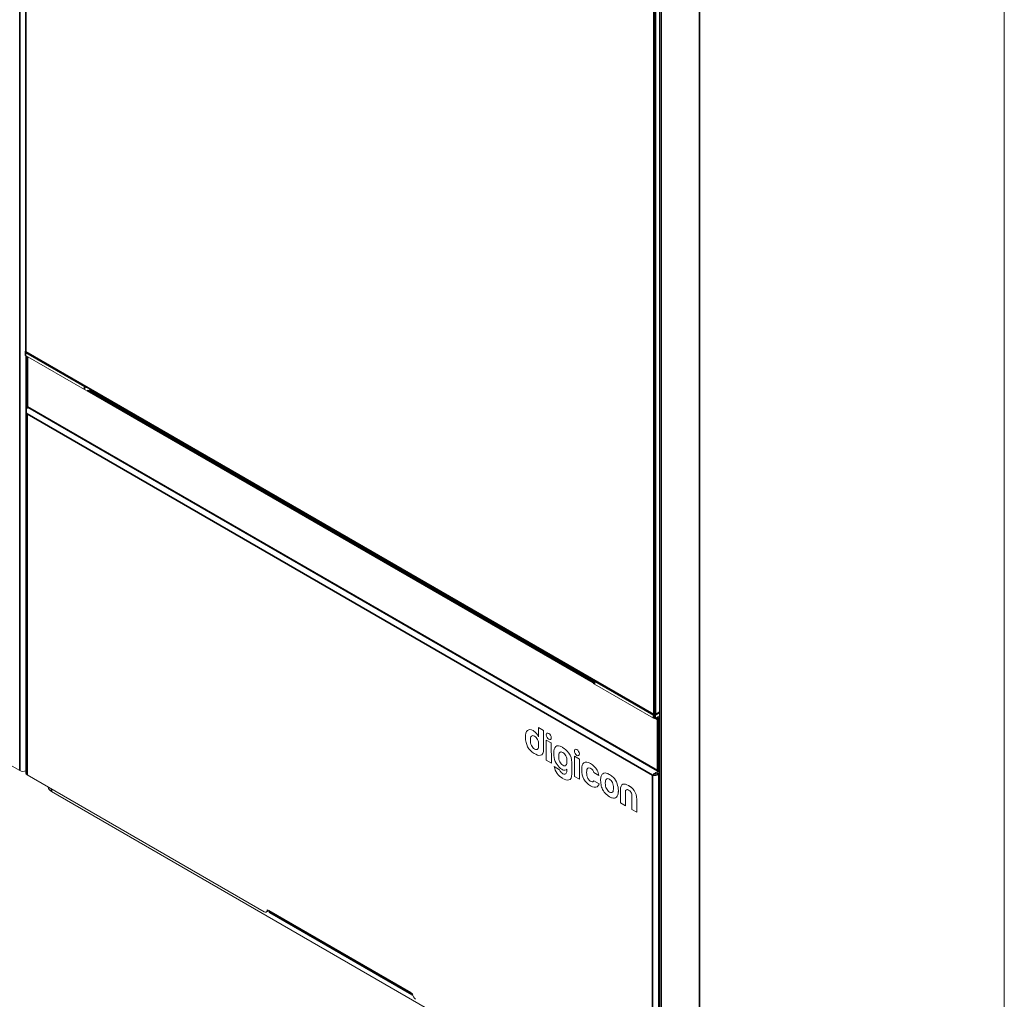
# Model space of a CAD drawing. Header units: millimetres. Extents: x 4 to 1188, y 1 to 840.
# Tile 154 of 210: x 914 to 977, y 120 to 183. Entities that reach past the tile are written whole.
import ezdxf

# ---------------------------------------------------------------- set-up
doc = ezdxf.new("R2010")
doc.units = ezdxf.units.MM
doc.layers.add('1', color=7, linetype='Continuous')

msp = doc.modelspace()

# ---------------------------------------------------------------- linework, layer by layer
at = {"layer": '1', "color": 154, "linetype": 'Continuous', "lineweight": 35}
for p, q in [((913.9308, 134.4818), (913.9308, 247.0416)), ((914.3197, 239.2645), (914.3197, 161.2891)), ((954.9935, 219.6015), (954.9935, 111.2408)), ((957.438, 218.1902), (957.438, 109.4795)), ((954.5237, 138.0773), (954.5237, 216.0527)), ((954.6247, 216.0527), (954.6247, 138.0773)), ((914.2995, 161.2191), (914.2995, 161.0441)), ((914.3197, 161.2891), (954.5237, 138.0773)), ((914.3348, 157.5161), (914.3348, 161.0248)), ((914.4358, 160.9654), (914.4358, 157.7519)), ((918.0774, 158.8629), (918.0774, 159.0379)), ((950.643, 140.1137), (918.251, 158.8152)), ((918.4186, 158.8351), (950.6413, 140.2313)), ((914.4055, 157.7694), (914.4175, 157.7625)), ((914.4358, 157.7519), (954.7409, 134.4818)), ((954.4379, 134.1902), (914.4055, 157.3028)), ((914.4055, 157.3028), (914.4055, 134.2077)), ((950.7256, 140.1885), (950.7256, 140.0135)), ((954.6247, 138.0773), (954.8763, 138.2225)), ((954.5035, 137.8323), (954.5035, 138.0073)), ((954.7409, 137.7477), (954.5992, 137.8296)), ((954.6045, 138.0073), (954.6045, 137.8323)), ((954.7001, 137.888), (954.7914, 137.8352)), ((954.7409, 134.4818), (954.7409, 137.7477)), ((954.7914, 137.8352), (954.8763, 137.8842)), ((954.8763, 137.7676), (954.8419, 137.7477)), ((954.8419, 137.7477), (954.8419, 134.4818)), ((947.7925, 136.8656), (947.7926, 136.8656)), ((947.111, 136.6989), (947.1111, 136.6989)), ((947.9541, 136.5869), (947.9542, 136.5869)), ((946.6857, 136.0894), (946.6858, 136.0895)), ((946.885, 135.8674), (946.8851, 135.8674)), ((946.8856, 135.8671), (946.8857, 135.8671)), ((947.4585, 135.8615), (947.4586, 135.8615)), ((949.0781, 135.6038), (949.0782, 135.6039)), ((949.5903, 135.8337), (949.5904, 135.8338)), ((949.7519, 135.555), (949.752, 135.5551)), ((948.4288, 135.4029), (948.4289, 135.403)), ((948.4288, 135.4016), (948.4289, 135.4016)), ((949.2692, 134.9988), (949.2693, 134.9988)), ((950.4575, 134.9353), (950.4576, 134.9354)), ((948.6976, 134.2815), (948.6977, 134.2816)), ((948.6985, 134.8265), (948.6986, 134.8266)), ((948.6991, 134.8262), (948.6992, 134.8262)), ((951.5641, 134.2926), (951.5642, 134.2927)), ((951.6797, 134.2352), (951.6798, 134.2353)), ((954.8097, 134.442), (954.8419, 134.4234)), ((954.8419, 134.4818), (954.8763, 134.5016)), ((954.8419, 111.095), (954.8419, 134.2718)), ((954.4379, 111.095), (954.4379, 134.1902)), ((915.9713, 133.3037), (915.9713, 133.1462)), ((951.6814, 133.1145), (951.6815, 133.1145)), ((951.682, 133.1142), (951.6821, 133.1142)), ((952.2466, 133.2054), (952.2467, 133.2054)), ((952.6973, 133.1186), (952.6974, 133.1187)), ((953.2583, 133.2068), (953.2584, 133.2069)), ((952.215, 132.9415), (952.2151, 132.9416)), ((953.4259, 132.6277), (953.426, 132.6277)), ((929.876, 125.509), (938.9674, 120.2601))]:
    msp.add_line(p, q, dxfattribs=at)
at = {"layer": '1', "color": 154, "linetype": 'Continuous', "lineweight": 13}
for p, q in [((914.2987, 239.2937), (914.2987, 161.3183)), ((976.9478, 114.1452), (976.9478, 228.5713)), ((954.8763, 219.7648), (954.8763, 111.4041)), ((914.2785, 161.2483), (914.2785, 161.0733)), ((914.2995, 161.2774), (914.3083, 161.2825)), ((918.0774, 159.0379), (914.2995, 161.2191)), ((918.0774, 158.8629), (914.2995, 161.0441)), ((914.3345, 161.2564), (954.5385, 138.0446)), ((914.4149, 160.9775), (914.4149, 157.7811)), ((914.4055, 157.7694), (914.4152, 157.775)), ((914.4506, 157.7192), (954.7557, 134.4491)), ((874.0701, 157.4953), (913.9308, 134.4818)), ((914.3218, 157.4603), (914.3218, 134.3243)), ((950.6419, 140.2943), (950.6419, 140.1302)), ((954.5035, 138.0073), (950.7256, 140.1885)), ((954.5035, 137.8323), (950.7256, 140.0135)), ((954.8763, 138.1642), (954.6045, 138.0073)), ((954.61, 138.0446), (954.8763, 138.1983)), ((954.8763, 137.9892), (954.6045, 137.8323)), ((946.7883, 137.0468), (946.7884, 137.0468)), ((946.9944, 136.8767), (946.9945, 136.8767)), ((947.1405, 137.2368), (947.1406, 137.2368)), ((947.1405, 137.2368), (947.142, 136.6391)), ((947.4555, 137.0549), (947.1405, 137.2368)), ((947.4556, 137.055), (947.1406, 137.2368)), ((947.4555, 137.0549), (947.4556, 137.055)), ((947.4585, 135.8615), (947.4555, 137.0549)), ((947.4586, 135.8615), (947.4556, 137.055)), ((946.3005, 136.6082), (946.3005, 136.6051)), ((946.3005, 136.6051), (946.3005, 136.6048)), ((946.6153, 136.4438), (946.6154, 136.4438)), ((946.6153, 136.4424), (946.6155, 136.4425)), ((946.6154, 136.4444), (946.6155, 136.4445)), ((946.6154, 136.4438), (946.6155, 136.4425)), ((946.684, 136.6906), (946.6841, 136.6907)), ((947.142, 136.6391), (947.111, 136.6989)), ((947.142, 136.6393), (947.1111, 136.6989)), ((947.1433, 136.1394), (947.1433, 136.14)), ((947.632, 136.4377), (947.6321, 136.4377)), ((947.632, 136.4377), (947.6353, 135.1477)), ((947.9551, 136.2522), (947.632, 136.4377)), ((947.9552, 136.2523), (947.6321, 136.4377)), ((947.9551, 136.2522), (947.9552, 136.2523)), ((947.9584, 134.9623), (947.9551, 136.2522)), ((947.9585, 134.9624), (947.9552, 136.2523)), ((946.885, 135.8674), (946.8856, 135.8671)), ((946.8851, 135.8674), (946.8857, 135.8671)), ((947.079, 135.8633), (947.0793, 135.8636)), ((947.4587, 135.8603), (947.4586, 135.8615)), ((947.4586, 135.8603), (947.4587, 135.8603)), ((948.4975, 135.6498), (948.4976, 135.6498)), ((948.6638, 135.9758), (948.6639, 135.9758)), ((948.6664, 135.9741), (948.6638, 135.9758)), ((948.6665, 135.9741), (948.6639, 135.9758)), ((948.6664, 135.9741), (948.6665, 135.9741)), ((948.6675, 135.9737), (948.6664, 135.9741)), ((948.6676, 135.9737), (948.6665, 135.9741)), ((948.6675, 135.9737), (948.6676, 135.9737)), ((947.6353, 135.1477), (947.9584, 134.9623)), ((947.9584, 134.9623), (947.9585, 134.9624)), ((948.4288, 135.4029), (948.4288, 135.4016)), ((948.4289, 135.403), (948.4289, 135.4016)), ((948.4992, 135.0486), (948.4993, 135.0486)), ((948.9568, 135.0985), (948.9568, 135.0991)), ((949.2692, 135.0007), (949.2693, 135.0007)), ((949.2711, 134.2705), (949.2692, 134.9988)), ((949.2712, 134.2705), (949.2693, 134.9988)), ((949.4299, 135.4058), (949.43, 135.4059)), ((949.4299, 135.4058), (949.4332, 134.1159)), ((949.7575, 135.2178), (949.4299, 135.4058)), ((949.7576, 135.2178), (949.43, 135.4059)), ((949.7608, 133.9278), (949.7575, 135.2178)), ((949.7575, 135.2178), (949.7576, 135.2178)), ((949.7609, 133.9279), (949.7576, 135.2178)), ((950.4537, 134.9377), (950.4538, 134.9378)), ((950.4537, 134.9376), (950.4538, 134.9377)), ((950.4537, 134.9376), (950.4537, 134.9377)), ((950.4538, 134.9377), (950.4538, 134.9378)), ((950.4561, 134.9362), (950.4538, 134.9377)), ((950.4561, 134.9362), (950.4562, 134.9363)), ((950.4561, 134.9362), (950.4561, 134.9361)), ((950.462, 134.9327), (950.4575, 134.9353)), ((950.4621, 134.9328), (950.4576, 134.9354)), ((950.462, 134.9327), (950.4621, 134.9328)), ((948.1415, 134.7379), (948.1416, 134.738)), ((948.4795, 134.5439), (948.1415, 134.7379)), ((948.1415, 134.7379), (948.1415, 134.7378)), ((948.4796, 134.544), (948.1416, 134.738)), ((948.4795, 134.5439), (948.4796, 134.544)), ((948.5932, 134.3676), (948.5933, 134.3677)), ((948.6985, 134.8265), (948.6991, 134.8262)), ((948.6986, 134.8266), (948.6992, 134.8262)), ((948.7461, 134.2593), (948.7462, 134.2594)), ((948.8924, 134.8223), (948.8928, 134.8228)), ((948.925, 134.5453), (948.9558, 134.5691)), ((948.925, 134.5453), (948.9251, 134.5454)), ((948.9251, 134.5454), (948.9558, 134.5691)), ((948.9558, 134.5691), (948.956, 134.4858)), ((949.2711, 134.2705), (949.2712, 134.2705)), ((949.2711, 134.269), (949.2712, 134.269)), ((949.9011, 134.5521), (949.9011, 134.5516)), ((949.9012, 134.5362), (949.9012, 134.5358)), ((950.2161, 134.3633), (950.2162, 134.3634)), ((950.2977, 134.6463), (950.2978, 134.6464)), ((950.4471, 134.6421), (950.4476, 134.642)), ((950.6831, 134.3596), (950.6831, 134.3594)), ((950.6831, 134.3594), (951.0072, 134.1734)), ((950.8869, 134.5034), (950.887, 134.5034)), ((954.8271, 134.4491), (954.8763, 134.4774)), ((954.8419, 134.4234), (954.8763, 134.4433)), ((954.8419, 134.2835), (954.8763, 134.3033)), ((954.8419, 134.2718), (954.8763, 134.2916)), ((914.4055, 134.2077), (929.573, 125.4507)), ((949.4332, 134.1159), (949.7608, 133.9278)), ((949.7608, 133.9278), (949.7609, 133.9279)), ((950.3013, 133.9821), (950.3014, 133.9822)), ((950.4486, 133.8183), (950.4487, 133.8184)), ((950.4558, 133.8136), (950.4559, 133.8137)), ((950.4712, 133.8039), (950.4713, 133.804)), ((950.6382, 133.7796), (950.6383, 133.7796)), ((950.6382, 133.7796), (950.6383, 133.7796)), ((950.6845, 133.8301), (950.6846, 133.8302)), ((951.0086, 133.6441), (950.6845, 133.8301)), ((951.0087, 133.6442), (950.6846, 133.8302)), ((951.0072, 134.1738), (951.0073, 134.1739)), ((951.0072, 134.1734), (951.0072, 134.1738)), ((951.0072, 134.1734), (951.0073, 134.1735)), ((951.0073, 134.1735), (951.0073, 134.1739)), ((951.0086, 133.6441), (951.0087, 133.6442)), ((951.0086, 133.6438), (951.0086, 133.6441)), ((951.0086, 133.6438), (951.0087, 133.6438)), ((951.0087, 133.6438), (951.0087, 133.6442)), ((951.1119, 133.8651), (951.1124, 133.8634)), ((951.1124, 133.8634), (951.112, 133.8603)), ((951.4116, 133.6909), (951.4117, 133.691)), ((951.4117, 133.691), (951.4118, 133.6896)), ((951.4117, 133.6896), (951.4118, 133.6897)), ((951.4118, 133.6918), (951.4119, 133.6919)), ((951.4803, 133.9378), (951.4804, 133.9379)), ((951.9073, 134.0621), (951.9074, 134.0622)), ((952.1668, 133.647), (952.1669, 133.6471)), ((952.5412, 133.6079), (952.5413, 133.608)), ((915.9713, 133.1462), (957.9431, 108.9138)), ((950.458, 133.5136), (950.4593, 133.5128)), ((950.4611, 133.5119), (950.466, 133.5091)), ((950.8882, 133.4505), (950.8883, 133.4506)), ((951.2789, 133.2065), (951.2945, 133.182)), ((951.482, 133.3366), (951.4821, 133.3367)), ((951.6814, 133.1145), (951.682, 133.1142)), ((951.6815, 133.1145), (951.6821, 133.1142)), ((951.8752, 133.1103), (951.8756, 133.1108)), ((951.9396, 133.3866), (951.9396, 133.3871)), ((952.3828, 133.2264), (952.3849, 132.4153)), ((952.6995, 132.2348), (952.6973, 133.1186)), ((952.6996, 132.2348), (952.6974, 133.1187)), ((952.8938, 133.5354), (952.8939, 133.5355)), ((952.1318, 132.7886), (952.1319, 132.7886)), ((952.3849, 132.4153), (952.6995, 132.2348)), ((953.1154, 132.8786), (953.118, 131.9943)), ((953.428, 131.8167), (953.4259, 132.6277)), ((953.4281, 131.8167), (953.426, 132.6277)), ((952.6995, 132.2348), (952.6996, 132.2348)), ((953.118, 131.9943), (953.428, 131.8167)), ((953.428, 131.8167), (953.4281, 131.8167)), ((929.7158, 125.4366), (929.837, 125.5066)), ((929.775, 125.5674), (929.876, 125.509)), ((929.9352, 125.3783), (939.0266, 120.1293)), ((938.9674, 120.2601), (939.0684, 120.2018))]:
    msp.add_line(p, q, dxfattribs=at)
for centre, start, end in [((914.3702, 161.3183), 180, 240), ((914.4863, 157.7811), 180, 240), ((954.5742, 138.1064), 240, 300), ((954.7914, 134.5109), 240, 300)]:
    msp.add_arc(centre, 0.0714, start, end, dxfattribs=at)
for centre, major_axis, start_param, end_param in [((914.35, 161.2483), (-0.0714, 0), 5.4977871, 7.0685835), ((914.35, 161.0733), (0.0714, 0), 3.1415927, 3.9269908), ((918.2795, 159.1545), (-0.2857, 0), 0.7853982, 1.5027612), ((918.2795, 158.9796), (0.2857, 0), 3.9269908, 5.4977871), ((950.9276, 140.1302), (0.2857, 0), 3.1415927, 3.9269908), ((950.9276, 140.3051), (-0.2857, 0), 0.0680351, 0.7853982), ((954.554, 138.0364), (-0.0714, 0), 0.7853982, 2.3561945), ((954.554, 137.8615), (0.0714, 0), 3.9269908, 5.4977871), ((914.1328, 134.5984), (0.2857, 0), 3.9269908, 5.4354707), ((914.6076, 134.3243), (0.2857, 0), 3.1415927, 3.9269908), ((948.6686, 133.9571), (-0.0212, 0.0367), 5.4315455, 5.5699276), ((950.4776, 134.0577), (-0.1606, 0.2782), 3.1415749, 3.5018632), ((916.4763, 133.4378), (0.7143, 0), 3.1745057, 3.9269908), ((929.573, 125.684), (0.1429, -0.2474), 5.4977871, 7.0685835), ((929.6942, 125.754), (-0.1429, 0.2474), 3.1415927, 3.2834797), ((930.078, 125.6257), (-0.1429, -0.2474), 5.4977871, 6.2831853), ((939.1694, 120.3768), (0.1429, 0.2474), 2.3561945, 3.4703063), ((939.2704, 120.0852), (0.1429, -0.2474), 3.9269908, 5.4977871)]:
    msp.add_ellipse(centre, major_axis=major_axis, ratio=0.5773503, start_param=start_param, end_param=end_param, dxfattribs=at)
at = {"layer": '1', "color": 154, "linetype": 'Continuous', "lineweight": 35}
for centre, major_axis, start_param, end_param in [((914.3702, 161.3183), (-0.0714, 0), 0, 0.7853982), ((914.3702, 161.3183), (0.0357, 0.0619), 2.3561945, 3.1415927), ((914.4863, 157.7811), (-0.0714, 0), 0, 0.7853982), ((914.4863, 157.7811), (-0.0357, -0.0619), 5.4977871, 6.2831853), ((954.5742, 138.1064), (-0.0357, -0.0619), 5.4977871, 6.2831853), ((954.5742, 138.1064), (-0.0714, 0), 0.7853982, 2.3561945), ((954.5742, 138.1064), (0.0357, -0.0619), 0, 0.7853982), ((954.7914, 137.7769), (-0.0357, -0.0619), 3.9269908, 5.4977871), ((954.7914, 137.7769), (-0.0714, 0), 0.7853982, 2.3561945), ((954.7914, 137.7769), (0.0357, -0.0619), 0.7853982, 2.3561945), ((954.7914, 134.5109), (0.0357, 0.0619), 2.3561945, 3.1415927), ((954.7914, 134.5109), (-0.0714, 0), 0.7853982, 2.3561945), ((954.7914, 134.5109), (0.0357, -0.0619), 0, 0.7853982)]:
    msp.add_ellipse(centre, major_axis=major_axis, ratio=0.5773503, start_param=start_param, end_param=end_param, dxfattribs=at)
at = {"layer": '1', "color": 154, "linetype": 'Continuous', "lineweight": 13}
for points, knots in [([(914.4055, 157.3028), (914.3887, 157.3431), (914.3771, 157.3864), (914.3637, 157.4739), (914.3618, 157.5182), (914.3655, 157.6024), (914.3711, 157.6423), (914.3863, 157.7134), (914.3959, 157.7444), (914.4055, 157.7694)], [0, 0, 0, 0, 0.25, 0.25, 0.5, 0.5, 0.75, 0.75, 1, 1, 1, 1]), ([(914.3367, 157.5296), (914.3328, 157.5208), (914.3297, 157.5118), (914.3264, 157.4993), (914.3256, 157.4958), (914.3242, 157.4887), (914.3237, 157.4851), (914.3223, 157.4745), (914.3218, 157.4674), (914.3218, 157.4462), (914.3236, 157.4321), (914.3278, 157.4163), (914.3282, 157.4145), (914.3293, 157.411), (914.3309, 157.4058), (914.3328, 157.4006), (914.3368, 157.3903), (914.34, 157.3836), (914.3471, 157.3703), (914.351, 157.3637), (914.3576, 157.354), (914.3599, 157.3508), (914.3647, 157.3445), (914.3673, 157.3413), (914.3803, 157.3257), (914.3922, 157.314), (914.4055, 157.3028)], [0, 0, 0, 0, 0.1148484, 0.1148484, 0.159106, 0.159106, 0.2033636, 0.2033636, 0.2918787, 0.2918787, 0.4689091, 0.4689091, 0.4910378, 0.4910378, 0.5131666, 0.5574242, 0.5574242, 0.6459394, 0.6459394, 0.7344545, 0.7344545, 0.7787121, 0.7787121, 0.8229697, 0.8229697, 1, 1, 1, 1]), ([(954.8419, 134.4234), (954.7986, 134.4179), (954.7554, 134.4063), (954.6728, 134.3741), (954.6336, 134.3536), (954.5625, 134.3083), (954.5307, 134.2835), (954.4768, 134.2348), (954.4547, 134.211), (954.4379, 134.1902)], [0, 0, 0, 0, 0.25, 0.25, 0.5, 0.5, 0.75, 0.75, 1, 1, 1, 1]), ([(954.4379, 134.1902), (954.4512, 134.1859), (954.4657, 134.1824), (954.4889, 134.1785), (954.497, 134.1775), (954.5094, 134.1762), (954.5137, 134.1758), (954.5221, 134.1752), (954.5264, 134.175), (954.5479, 134.1741), (954.5657, 134.1743), (954.5887, 134.1759), (954.5933, 134.1763), (954.6026, 134.1773), (954.6073, 134.1778), (954.6213, 134.1795), (954.6306, 134.181), (954.6585, 134.186), (954.677, 134.1905), (954.7001, 134.1974), (954.7047, 134.1988), (954.7138, 134.2019), (954.7183, 134.2034), (954.7317, 134.2083), (954.7404, 134.2118), (954.7576, 134.2193), (954.766, 134.2233), (954.7784, 134.2296), (954.7825, 134.2318), (954.7906, 134.2363), (954.7946, 134.2386), (954.8141, 134.2504), (954.8286, 134.2607), (954.8419, 134.2718)], [0, 0, 0, 0, 0.125, 0.125, 0.1875, 0.1875, 0.21875, 0.21875, 0.25, 0.25, 0.375, 0.375, 0.40625, 0.40625, 0.4375, 0.4375, 0.5, 0.5, 0.625, 0.625, 0.65625, 0.65625, 0.6875, 0.6875, 0.75, 0.75, 0.8125, 0.8125, 0.84375, 0.84375, 0.875, 0.875, 1, 1, 1, 1]), ([(954.8419, 134.2835), (954.8282, 134.2853), (954.8145, 134.2865), (954.7873, 134.2878), (954.7738, 134.288), (954.7472, 134.2874), (954.7341, 134.2866), (954.7085, 134.2845), (954.6959, 134.2831), (954.6716, 134.2799), (954.6598, 134.278), (954.6371, 134.2742), (954.6262, 134.2722), (954.6053, 134.2683), (954.5953, 134.2664), (954.5764, 134.2629), (954.5675, 134.2614), (954.5591, 134.2601)], [0, 0, 0, 0, 0.125, 0.125, 0.25, 0.25, 0.375, 0.375, 0.5, 0.5, 0.625, 0.625, 0.75, 0.75, 0.875, 0.875, 1, 1, 1, 1])]:
    msp.add_open_spline(points, degree=3, knots=knots, dxfattribs=at)
for points, degree in [([(914.4055, 157.7694), (914.4055, 157.6294)], 1), ([(946.4336, 137.0503), (946.3442, 136.9715), (946.3001, 136.8241), (946.3005, 136.6082)], 3), ([(946.7883, 137.0468), (946.6438, 137.1294), (946.5254, 137.1306), (946.4336, 137.0503)], 3), ([(946.7884, 137.0468), (946.6439, 137.1295), (946.5255, 137.1307), (946.4337, 137.0503)], 3), ([(946.9944, 136.8767), (946.9347, 136.9456), (946.8668, 137.0017), (946.7883, 137.0468)], 3), ([(946.9945, 136.8767), (946.9348, 136.9457), (946.8669, 137.0017), (946.7884, 137.0468)], 3), ([(947.111, 136.6989), (947.0786, 136.7612), (947.0394, 136.8209), (946.9944, 136.8767)], 3), ([(947.1111, 136.6989), (947.0787, 136.7613), (947.0395, 136.821), (946.9945, 136.8767)], 3), ([(947.7925, 136.8656), (947.7036, 136.9166), (947.6317, 136.8746), (947.632, 136.7717)], 3), ([(947.632, 136.7717), (947.6322, 136.6689), (947.7045, 136.5441), (947.7935, 136.493)], 3), ([(947.9541, 136.5869), (947.9538, 136.6898), (947.8815, 136.8145), (947.7925, 136.8656)], 3), ([(947.9542, 136.5869), (947.9539, 136.6898), (947.8816, 136.8146), (947.7926, 136.8656)], 3), ([(946.3005, 136.6048), (946.3016, 136.387), (946.352, 136.1889), (946.4415, 136.0117)], 3), ([(946.684, 136.6906), (946.6382, 136.6491), (946.6153, 136.5669), (946.6154, 136.4444)], 3), ([(946.6154, 136.4444), (946.6154, 136.4441), (946.6154, 136.4439), (946.6153, 136.4438)], 3), ([(946.6153, 136.4438), (946.6153, 136.4424), (946.6155, 136.4423), (946.6153, 136.4424)], 3), ([(946.6153, 136.4424), (946.6158, 136.3054), (946.6392, 136.1879), (946.6857, 136.0894)], 3), ([(946.6841, 136.6907), (946.6383, 136.6492), (946.6154, 136.567), (946.6155, 136.4445)], 3), ([(946.6154, 136.4425), (946.6159, 136.3055), (946.6393, 136.188), (946.6858, 136.0895)], 3), ([(946.8738, 136.6897), (946.7936, 136.7359), (946.7301, 136.7361), (946.684, 136.6906)], 3), ([(947.0738, 136.4715), (947.0237, 136.5694), (946.957, 136.6419), (946.8738, 136.6897)], 3), ([(947.1433, 136.14), (947.143, 136.2632), (947.1196, 136.3741), (947.0738, 136.4715)], 3), ([(947.0793, 135.8636), (947.1223, 135.9108), (947.1436, 136.0025), (947.1433, 136.1394)], 3), ([(947.7935, 136.493), (947.8825, 136.442), (947.9543, 136.484), (947.9541, 136.5869)], 3), ([(947.7936, 136.4931), (947.8826, 136.442), (947.9544, 136.4841), (947.9542, 136.5869)], 3), ([(946.4415, 136.0117), (946.488, 135.92), (946.5387, 135.8492), (946.6218, 135.7645)], 3), ([(946.6218, 135.7645), (946.6975, 135.6871), (946.7777, 135.6312), (946.8581, 135.5851)], 3), ([(946.6857, 136.0894), (946.732, 135.9911), (946.7988, 135.9167), (946.885, 135.8674)], 3), ([(946.6858, 136.0895), (946.7321, 135.9911), (946.7989, 135.9167), (946.8851, 135.8674)], 3), ([(946.8581, 135.5851), (947.0062, 135.5001), (947.1362, 135.4361), (947.2572, 135.4622)], 3), ([(946.8856, 135.8671), (946.9686, 135.8194), (947.0335, 135.8184), (947.079, 135.8633)], 3), ([(946.8857, 135.8671), (946.9687, 135.8195), (947.0336, 135.8184), (947.0791, 135.8633)], 3), ([(947.2572, 135.4622), (947.3832, 135.4894), (947.4589, 135.6179), (947.4585, 135.8603)], 3), ([(947.2573, 135.4622), (947.3833, 135.4895), (947.459, 135.618), (947.4586, 135.8603)], 3), ([(947.4585, 135.8603), (947.4587, 135.8602), (947.4585, 135.8604), (947.4585, 135.8615)], 3), ([(948.2424, 136.019), (948.1546, 135.9368), (948.1111, 135.789), (948.1115, 135.5755)], 3), ([(948.1115, 135.5755), (948.1119, 135.3928), (948.1456, 135.2264), (948.2123, 135.0765)], 3), ([(948.6638, 135.9758), (948.4703, 136.0865), (948.3295, 136.101), (948.2424, 136.019)], 3), ([(948.6639, 135.9758), (948.4704, 136.0865), (948.3296, 136.101), (948.2425, 136.019)], 3), ([(948.4975, 135.6498), (948.4515, 135.6082), (948.4286, 135.5258), (948.4288, 135.4029)], 3), ([(948.4976, 135.6498), (948.4516, 135.6083), (948.4287, 135.5259), (948.4289, 135.403)], 3), ([(948.6873, 135.6488), (948.6071, 135.6951), (948.5437, 135.6952), (948.4975, 135.6498)], 3), ([(948.5439, 135.6785), (948.5269, 135.673), (948.5115, 135.6635), (948.4976, 135.6498)], 3), ([(949.0781, 135.6038), (948.9468, 135.7823), (948.8149, 135.8888), (948.6675, 135.9737)], 3), ([(949.0782, 135.6039), (948.9469, 135.7823), (948.815, 135.8889), (948.6676, 135.9737)], 3), ([(948.8872, 135.4307), (948.8371, 135.5286), (948.7705, 135.6011), (948.6873, 135.6488)], 3), ([(949.2692, 135.0007), (949.2682, 135.2408), (949.2004, 135.4375), (949.0781, 135.6038)], 3), ([(949.2693, 135.0007), (949.2683, 135.2409), (949.2005, 135.4376), (949.0782, 135.6039)], 3), ([(949.5903, 135.8337), (949.5014, 135.8848), (949.4295, 135.8428), (949.4298, 135.7399)], 3), ([(949.4298, 135.7399), (949.43, 135.637), (949.5023, 135.5122), (949.5913, 135.4612)], 3), ([(949.7519, 135.555), (949.7516, 135.6579), (949.6793, 135.7827), (949.5903, 135.8337)], 3), ([(949.752, 135.5551), (949.7517, 135.658), (949.6794, 135.7827), (949.5904, 135.8338)], 3), ([(949.5913, 135.4612), (949.6802, 135.4101), (949.7521, 135.4522), (949.7519, 135.555)], 3), ([(949.5914, 135.4613), (949.6803, 135.4102), (949.7522, 135.4522), (949.752, 135.5551)], 3), ([(948.2123, 135.0765), (948.279, 134.9264), (948.3587, 134.8041), (948.4513, 134.7097)], 3), ([(948.4288, 135.4016), (948.4292, 135.2647), (948.4526, 135.1472), (948.4992, 135.0486)], 3), ([(948.4289, 135.4016), (948.4293, 135.2647), (948.4527, 135.1472), (948.4993, 135.0486)], 3), ([(948.4992, 135.0486), (948.5454, 134.9503), (948.6122, 134.8759), (948.6985, 134.8265)], 3), ([(948.4993, 135.0486), (948.5455, 134.9503), (948.6123, 134.8759), (948.6986, 134.8266)], 3), ([(948.9568, 135.0991), (948.9565, 135.2223), (948.9331, 135.3333), (948.8872, 135.4307)], 3), ([(948.8928, 134.8228), (948.9357, 134.87), (948.957, 134.9617), (948.9568, 135.0985)], 3), ([(949.2692, 134.9988), (949.2692, 134.9991), (949.2692, 135.0007)], 2), ([(949.2693, 134.9988), (949.2693, 134.9992), (949.2693, 135.0007)], 2), ([(950.0434, 134.9833), (949.948, 134.915), (949.9006, 134.7712), (949.9011, 134.5521)], 3), ([(950.4537, 134.9377), (950.2783, 135.0381), (950.1415, 135.0533), (950.0434, 134.9833)], 3), ([(950.4538, 134.9378), (950.2785, 135.0382), (950.1416, 135.0534), (950.0435, 134.9834)], 3), ([(950.4561, 134.9361), (950.456, 134.9363), (950.4537, 134.9376)], 2), ([(950.4575, 134.9353), (950.4568, 134.9357), (950.4564, 134.9361), (950.4561, 134.9362)], 3), ([(950.8869, 134.5034), (950.7854, 134.6842), (950.6438, 134.8268), (950.462, 134.9327)], 3), ([(950.887, 134.5034), (950.7855, 134.6842), (950.6439, 134.8268), (950.4621, 134.9328)], 3), ([(948.1415, 134.7378), (948.2096, 134.4046), (948.3851, 134.1558), (948.6664, 133.9928)], 3), ([(948.4513, 134.7097), (948.5098, 134.6501), (948.5687, 134.6033), (948.6279, 134.5693)], 3), ([(948.5932, 134.3676), (948.5424, 134.4227), (948.5044, 134.4816), (948.4795, 134.5439)], 3), ([(948.5933, 134.3677), (948.5425, 134.4227), (948.5045, 134.4817), (948.4796, 134.544)], 3), ([(948.6976, 134.2815), (948.6628, 134.3015), (948.6281, 134.3302), (948.5932, 134.3676)], 3), ([(948.6977, 134.2816), (948.6629, 134.3016), (948.6282, 134.3302), (948.5933, 134.3677)], 3), ([(948.6279, 134.5693), (948.6623, 134.5496), (948.697, 134.534), (948.7316, 134.5232)], 3), ([(948.7461, 134.2593), (948.73, 134.2648), (948.7138, 134.2722), (948.6976, 134.2815)], 3), ([(948.7462, 134.2594), (948.7301, 134.2649), (948.7139, 134.2723), (948.6977, 134.2816)], 3), ([(948.6991, 134.8262), (948.782, 134.7786), (948.847, 134.7776), (948.8924, 134.8223)], 3), ([(948.6992, 134.8262), (948.7821, 134.7786), (948.8471, 134.7776), (948.8925, 134.8224)], 3), ([(948.7316, 134.5232), (948.7751, 134.5092), (948.8144, 134.5055), (948.8496, 134.5118)], 3), ([(948.8202, 134.2519), (948.7967, 134.2481), (948.772, 134.2506), (948.7461, 134.2593)], 3), ([(948.82, 134.2519), (948.7966, 134.2482), (948.772, 134.2507), (948.7462, 134.2594)], 3), ([(948.8849, 134.2803), (948.8762, 134.2738), (948.8672, 134.2683), (948.8581, 134.2639)], 3), ([(948.885, 134.2804), (948.8763, 134.2738), (948.8673, 134.2683), (948.8582, 134.2639)], 3), ([(948.956, 134.4858), (948.9499, 134.3799), (948.9262, 134.3115), (948.8849, 134.2803)], 3), ([(948.8894, 134.524), (948.9019, 134.5296), (948.9138, 134.5367), (948.925, 134.5453)], 3), ([(948.8895, 134.524), (948.902, 134.5296), (948.9139, 134.5367), (948.9251, 134.5454)], 3), ([(949.0825, 133.8856), (949.1924, 133.9195), (949.2714, 134.0289), (949.2711, 134.269)], 3), ([(949.0826, 133.8857), (949.1925, 133.9196), (949.2715, 134.029), (949.2712, 134.269)], 3), ([(949.2711, 134.269), (949.2713, 134.269), (949.271, 134.2691), (949.2711, 134.2705)], 3), ([(949.9011, 134.5516), (949.9011, 134.5482), (949.9012, 134.5474), (949.9014, 134.5439)], 3), ([(949.9014, 134.5439), (949.9013, 134.5406), (949.9012, 134.5395), (949.9012, 134.5362)], 3), ([(949.9012, 134.5358), (949.9018, 134.3169), (949.95, 134.1182), (950.0461, 133.94)], 3), ([(950.2161, 134.3633), (950.216, 134.5194), (950.2434, 134.6138), (950.2977, 134.6463)], 3), ([(950.2162, 134.3634), (950.2161, 134.5194), (950.2435, 134.6139), (950.2978, 134.6464)], 3), ([(950.3013, 133.9821), (950.2448, 134.0804), (950.2168, 134.2068), (950.2161, 134.3633)], 3), ([(950.3014, 133.9822), (950.2449, 134.0805), (950.2169, 134.2069), (950.2162, 134.3634)], 3), ([(950.2977, 134.6463), (950.3329, 134.6743), (950.3827, 134.6726), (950.4471, 134.6421)], 3), ([(950.4476, 134.642), (950.4498, 134.6408), (950.4498, 134.641), (950.4518, 134.6399)], 3), ([(950.4518, 134.6399), (950.458, 134.6369), (950.4639, 134.6337), (950.4704, 134.6299)], 3), ([(950.4704, 134.6299), (950.5414, 134.5882), (950.5973, 134.5324), (950.6362, 134.4638)], 3), ([(950.6362, 134.4638), (950.652, 134.437), (950.6676, 134.4025), (950.6831, 134.3596)], 3), ([(951.0072, 134.1738), (950.9822, 134.2872), (950.9419, 134.3975), (950.8869, 134.5034)], 3), ([(951.0073, 134.1739), (950.9823, 134.2872), (950.942, 134.3976), (950.887, 134.5034)], 3), ([(951.2542, 134.2881), (951.205, 134.255), (951.169, 134.1986), (951.146, 134.1195)], 3), ([(951.5641, 134.2926), (951.4375, 134.3465), (951.3342, 134.345), (951.2542, 134.2881)], 3), ([(951.5642, 134.2927), (951.4376, 134.3465), (951.3343, 134.3451), (951.2543, 134.2882)], 3), ([(951.6797, 134.2352), (951.6424, 134.2566), (951.6039, 134.2757), (951.5641, 134.2926)], 3), ([(951.6798, 134.2353), (951.6425, 134.2567), (951.604, 134.2758), (951.5642, 134.2927)], 3), ([(951.9073, 134.0621), (951.8368, 134.131), (951.7611, 134.1885), (951.6797, 134.2352)], 3), ([(951.9074, 134.0622), (951.8369, 134.131), (951.7612, 134.1885), (951.6798, 134.2353)], 3), ([(954.4379, 134.1902), (954.5591, 134.2601)], 1), ([(954.7207, 134.3418), (954.8419, 134.2718)], 1), ([(954.8419, 134.4234), (954.8419, 134.2835)], 1), ([(948.6706, 133.9904), (948.8188, 133.9054), (948.9651, 133.8498), (949.0825, 133.8856)], 3), ([(950.0461, 133.94), (950.1449, 133.7569), (950.2824, 133.6147), (950.458, 133.5136)], 3), ([(950.4486, 133.8183), (950.3847, 133.8614), (950.3349, 133.9169), (950.3013, 133.9821)], 3), ([(950.4487, 133.8184), (950.3848, 133.8615), (950.335, 133.9169), (950.3014, 133.9822)], 3), ([(950.4558, 133.8136), (950.4514, 133.8163), (950.4513, 133.8168), (950.4486, 133.8183)], 3), ([(950.4559, 133.8137), (950.4515, 133.8164), (950.4514, 133.8168), (950.4487, 133.8184)], 3), ([(950.4712, 133.8039), (950.4659, 133.8073), (950.4602, 133.8107), (950.4558, 133.8136)], 3), ([(950.4713, 133.804), (950.466, 133.8074), (950.4603, 133.8108), (950.4559, 133.8137)], 3), ([(950.6382, 133.7796), (950.5992, 133.7553), (950.5434, 133.7636), (950.4712, 133.8039)], 3), ([(950.6383, 133.7796), (950.5993, 133.7553), (950.5435, 133.7637), (950.4713, 133.804)], 3), ([(950.8882, 133.4505), (950.9442, 133.4946), (950.9842, 133.559), (951.0086, 133.6438)], 3), ([(950.8883, 133.4506), (950.9443, 133.4946), (950.9843, 133.559), (951.0087, 133.6438)], 3), ([(951.146, 134.1195), (951.1234, 134.041), (951.112, 133.9563), (951.1119, 133.8651)], 3), ([(951.112, 133.8603), (951.1123, 133.7479), (951.1265, 133.6317), (951.1545, 133.5116)], 3), ([(951.4118, 133.6918), (951.4117, 133.6915), (951.4117, 133.6911), (951.4116, 133.6909)], 3), ([(951.4116, 133.6909), (951.4116, 133.6896), (951.4118, 133.6895), (951.4116, 133.6896)], 3), ([(951.4116, 133.6896), (951.4121, 133.5526), (951.4355, 133.4351), (951.482, 133.3366)], 3), ([(951.4803, 133.9378), (951.4345, 133.8963), (951.4117, 133.8142), (951.4118, 133.6918)], 3), ([(951.4119, 133.6919), (951.4118, 133.6915), (951.4118, 133.6911), (951.4117, 133.691)], 3), ([(951.4117, 133.6897), (951.4122, 133.5527), (951.4356, 133.4352), (951.4821, 133.3367)], 3), ([(951.4804, 133.9379), (951.4346, 133.8964), (951.4118, 133.8142), (951.4119, 133.6919)], 3), ([(951.6702, 133.9368), (951.5901, 133.983), (951.5265, 133.9833), (951.4803, 133.9378)], 3), ([(951.87, 133.7188), (951.82, 133.8166), (951.7533, 133.8892), (951.6702, 133.9368)], 3), ([(951.9396, 133.3871), (951.9393, 133.5104), (951.9161, 133.6212), (951.87, 133.7188)], 3), ([(952.1668, 133.647), (952.1111, 133.8047), (952.0245, 133.9436), (951.9073, 134.0621)], 3), ([(952.1669, 133.6471), (952.1112, 133.8048), (952.0246, 133.9437), (951.9074, 134.0622)], 3), ([(952.2466, 133.2054), (952.2462, 133.3563), (952.2197, 133.5032), (952.1668, 133.647)], 3), ([(952.2467, 133.2054), (952.2463, 133.3564), (952.2198, 133.5033), (952.1669, 133.6471)], 3), ([(952.5412, 133.6079), (952.4425, 133.573), (952.3822, 133.4622), (952.3828, 133.2264)], 3), ([(952.8938, 133.5354), (952.7649, 133.6025), (952.6428, 133.6442), (952.5412, 133.6079)], 3), ([(952.8939, 133.5355), (952.765, 133.6025), (952.6429, 133.6443), (952.5413, 133.608)], 3), ([(950.4593, 133.5128), (950.4595, 133.5127), (950.46, 133.5124), (950.4611, 133.5119)], 3), ([(950.466, 133.5091), (950.6477, 133.4066), (950.7887, 133.387), (950.8882, 133.4505)], 3), ([(951.1545, 133.5116), (951.1802, 133.4008), (951.2217, 133.2991), (951.2789, 133.2065)], 3), ([(951.2945, 133.182), (951.3563, 133.0852), (951.4388, 132.9943), (951.5421, 132.9094)], 3), ([(951.482, 133.3366), (951.5283, 133.2383), (951.5951, 133.1639), (951.6814, 133.1145)], 3), ([(951.4821, 133.3367), (951.5284, 133.2383), (951.5952, 133.164), (951.6815, 133.1145)], 3), ([(951.682, 133.1142), (951.7649, 133.0666), (951.8299, 133.0655), (951.8752, 133.1103)], 3), ([(951.6821, 133.1142), (951.7408, 133.0805), (951.7905, 133.0702), (951.8306, 133.0829)], 3), ([(951.8756, 133.1108), (951.9186, 133.158), (951.9399, 133.2497), (951.9396, 133.3866)], 3), ([(952.215, 132.9415), (952.2363, 133.0078), (952.2468, 133.0959), (952.2466, 133.2054)], 3), ([(952.2151, 132.9416), (952.2364, 133.0079), (952.247, 133.0959), (952.2467, 133.2054)], 3), ([(952.6973, 133.1186), (952.6971, 133.2018), (952.7179, 133.2504), (952.7598, 133.2645)], 3), ([(952.6974, 133.1187), (952.6972, 133.2019), (952.718, 133.2504), (952.7599, 133.2646)], 3), ([(952.7598, 133.2645), (952.8017, 133.2785), (952.8496, 133.27), (952.9036, 133.2391)], 3), ([(953.2583, 133.2068), (953.1521, 133.3559), (953.0257, 133.4597), (952.8938, 133.5354)], 3), ([(953.2584, 133.2069), (953.1522, 133.356), (953.0258, 133.4598), (952.8939, 133.5355)], 3), ([(952.9036, 133.2391), (952.9575, 133.2081), (953.0062, 133.161), (953.0499, 133.0981)], 3), ([(953.0499, 133.0981), (953.0933, 133.0349), (953.1152, 132.9618), (953.1154, 132.8786)], 3), ([(953.4259, 132.6277), (953.4253, 132.8703), (953.3652, 133.0569), (953.2583, 133.2068)], 3), ([(953.426, 132.6277), (953.4254, 132.8704), (953.3653, 133.0569), (953.2584, 133.2069)], 3), ([(951.5421, 132.9094), (951.5892, 132.8707), (951.6361, 132.8379), (951.6828, 132.8111)], 3), ([(951.6828, 132.8111), (951.7388, 132.779), (951.7947, 132.7553), (951.851, 132.7399)], 3), ([(951.851, 132.7399), (951.9642, 132.702), (952.0584, 132.7182), (952.1318, 132.7886)], 3), ([(952.1318, 132.7886), (952.1659, 132.824), (952.1935, 132.8749), (952.215, 132.9415)], 3), ([(952.1319, 132.7886), (952.166, 132.8241), (952.1936, 132.875), (952.2151, 132.9416)], 3)]:
    msp.add_open_spline(points, degree=degree, dxfattribs=at)

doc.saveas('drawing.dxf')
